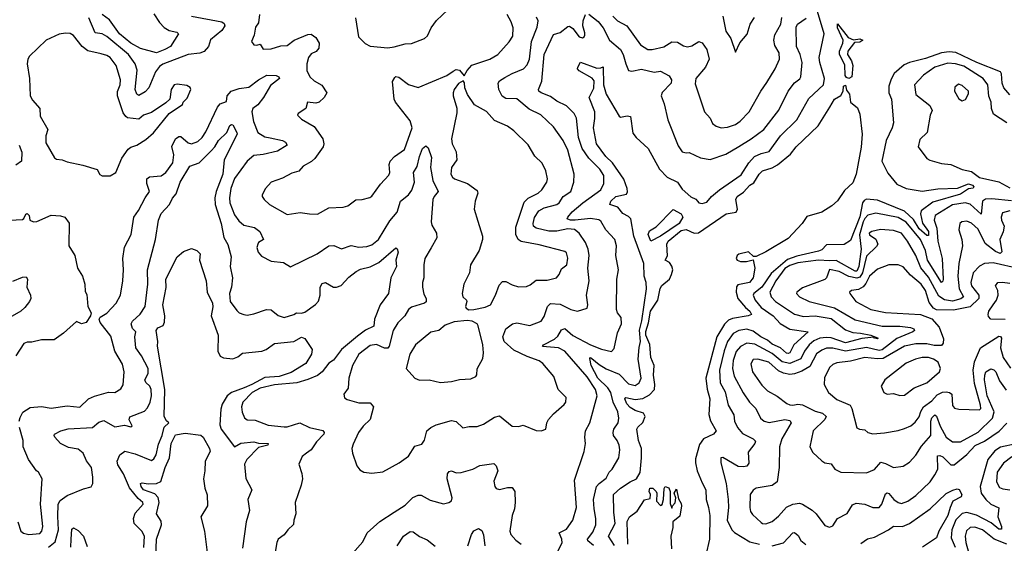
# Model space of a CAD drawing. Extents: x 1552033 to 1694788, y 811965 to 917215.
# Tile 40 of 256: x 1574458 to 1580630, y 846330 to 849613. Entities that reach past the tile are written whole.
import ezdxf

# ---------------------------------------------------------------- set-up
doc = ezdxf.new("R2010")
doc.units = 0

msp = doc.modelspace()

# ---------------------------------------------------------------- linework, layer by layer
at = {"layer": '0CON20XD'}
for points in [[(1576765.6, 849435.6), (1576805, 849441.8), (1576875, 849461.4), (1576915, 849464.2), (1576995, 849493.8), (1577015, 849511.2), (1577037.6, 849562.4), (1577071.5, 849608.5), (1577142, 849675)], [(1578055, 846315.6), (1578018.9, 846345), (1578018.2, 846355), (1578050.8, 846399.2), (1578068.8, 846445), (1578070, 846485), (1578058.6, 846545), (1578055.3, 846604.7), (1578072.7, 846685), (1578090, 846705), (1578135, 846737.5), (1578152.2, 846775), (1578171.9, 846795), (1578213.1, 846865), (1578218.9, 846915), (1578215.5, 846945), (1578203.9, 846973.9), (1578181.1, 847005), (1578178.2, 847025), (1578182.3, 847045), (1578208.8, 847085), (1578214.6, 847115), (1578206.8, 847155), (1578177.9, 847215), (1578163.1, 847275), (1578144.5, 847305), (1578082.4, 847365), (1578040.3, 847445), (1578031.1, 847488.9), (1578035, 847493.8), (1578045, 847488.5), (1578090, 847450), (1578133.5, 847423.5), (1578215, 847390.5), (1578275, 847328.8), (1578315, 847319.3), (1578341.5, 847335), (1578353.9, 847365), (1578335.3, 847485.3), (1578341.6, 847558.4), (1578349.5, 847595), (1578343.2, 847666.8), (1578358.8, 847725), (1578386.7, 847925), (1578385.6, 847965), (1578371.5, 848005), (1578369.6, 848085), (1578307.7, 848255), (1578289.2, 848365), (1578275, 848379.3), (1578237.9, 848397.9), (1578208.2, 848438.2), (1578157.5, 848455), (1578163.8, 848475), (1578194.5, 848505), (1578261.5, 848518.5), (1578267.6, 848532.4), (1578266.2, 848555), (1578245, 848612.3), (1578173.1, 848715), (1578131.1, 848755), (1578073.3, 848835), (1578054, 848934), (1578063.2, 848993.2), (1578063.7, 849035), (1578027.7, 849125), (1578056.3, 849183.7), (1578058.3, 849228.3), (1578046.1, 849246.1), (1577965, 849291.2), (1577954.6, 849305), (1577955.7, 849314.3), (1577974.2, 849345.8), (1578075, 849308.6), (1578100, 849310), (1578115, 849317.5), (1578117.9, 849205), (1578134.7, 849145), (1578215, 849007.5), (1578225, 849001.9), (1578265, 849008.9), (1578287.1, 849005), (1578301.7, 848901.7), (1578322.5, 848875), (1578398.1, 848805), (1578469.2, 848675), (1578516.4, 848625), (1578581.9, 848595), (1578610.9, 848550.9), (1578665, 848502.5), (1578696.5, 848486.5), (1578705.8, 848475), (1578715, 848464.4), (1578735, 848459.6), (1578765, 848468.5), (1578795.4, 848504.6), (1578843.8, 848546.2), (1578979.8, 848640.2), (1579027.7, 848715), (1579064.6, 848755), (1579105, 848774.1), (1579155, 848785.4), (1579225.9, 848885), (1579329.3, 848985), (1579405, 849117.9), (1579495.7, 849204.3), (1579503.1, 849245), (1579472.4, 849345), (1579469.1, 849375), (1579499.8, 849525), (1579459.4, 849665)], [(1575535, 849634.1), (1575725, 849598.8), (1575739.6, 849589.6), (1575744.4, 849575), (1575725.6, 849545), (1575654.3, 849485.7), (1575642.7, 849445), (1575615, 849412.7), (1575587.6, 849402.4), (1575515, 849393.9), (1575355, 849333), (1575335, 849318.9), (1575309, 849285), (1575267.2, 849185), (1575245, 849159.6), (1575205, 849138.1), (1575193.3, 849145), (1575182.5, 849175), (1575195.2, 849295.2), (1575181.4, 849335), (1575139.5, 849395), (1575005, 849507.6), (1574975, 849524), (1574930.5, 849530.5), (1574891.8, 849625)], [(1574927.4, 847252.6), (1575015, 847278.1), (1575055, 847274.4), (1575092.2, 847297.8), (1575107.3, 847322.7), (1575113.5, 847405), (1575102.2, 847452.2), (1575055.4, 847535), (1575028.9, 847628.9), (1574962, 847715), (1574956.2, 847735), (1574962.5, 847747.5), (1575005, 847772.5), (1575062.5, 847835), (1575091.2, 847885), (1575105.5, 847975), (1575110, 848045), (1575105.7, 848115), (1575114.5, 848185.5), (1575156.7, 848265), (1575173.5, 848375), (1575203.6, 848416.4), (1575243.9, 848496.1), (1575271.2, 848535), (1575254.6, 848585.4), (1575254.7, 848615.3), (1575273, 848627), (1575345, 848632.7), (1575375, 848655.4), (1575417.5, 848715), (1575424.3, 848765), (1575412.9, 848817.1), (1575435, 848866.7), (1575455, 848879.7), (1575469.4, 848879.4), (1575515, 848841.3), (1575535, 848835.3), (1575575, 848848.7), (1575602, 848875), (1575625, 848909.5), (1575697.5, 849065), (1575715, 849085.4), (1575755, 849099.2), (1575757.9, 849135), (1575784.4, 849165), (1575835, 849180.4), (1575895, 849188.7), (1575955, 849236.2), (1576006.7, 849265), (1576065, 849263.8), (1576082.5, 849255), (1576086.2, 849245), (1576029.9, 849200.1), (1575987.4, 849125), (1575950.7, 849079.3), (1575920, 849055), (1575914.3, 849035), (1575924.7, 848975), (1575950.4, 848905), (1575995, 848877.3), (1576027.3, 848872.7), (1576105, 848854.5), (1576124.2, 848845), (1576135.8, 848825), (1576075, 848788.9), (1575985, 848766.6), (1575925, 848761.8), (1575884.4, 848725), (1575805, 848616.5), (1575782.7, 848555), (1575773.7, 848495), (1575775.3, 848465), (1575805, 848390), (1575832.3, 848352.3), (1575864.1, 848324.1), (1575929.1, 848309.1), (1575964, 848285), (1575986.2, 848235), (1575955, 848216.2), (1575950, 848205), (1575945.7, 848185), (1575953.1, 848155), (1575975, 848130.8), (1576035, 848098), (1576111.2, 848091.2), (1576155, 848063.3), (1576323.8, 848145), (1576395, 848194.4), (1576427.5, 848197.5), (1576475, 848175.7), (1576535, 848197.9), (1576585, 848185.6), (1576635, 848191.5), (1576665, 848201.9), (1576708.1, 848235), (1576779.2, 848350.8), (1576823.8, 848405), (1576844.3, 848475.8), (1576895, 848513.8), (1576915.2, 848544.8), (1576933.9, 848595), (1576927.1, 848655), (1576948.7, 848691.3), (1576963.6, 848755), (1576982.9, 848805), (1577005, 848822), (1577018.6, 848808.6), (1577038.5, 848748.5), (1577034.2, 848685), (1577047, 848605), (1577080.5, 848535), (1577056.1, 848505), (1577048.7, 848485), (1577036.7, 848345), (1577041.1, 848325), (1577070.4, 848275), (1577073.8, 848245), (1577037.1, 848182.9), (1576998.6, 848115), (1576990.6, 848075), (1576991.4, 847995), (1576982.5, 847965), (1576983.1, 847935), (1576991.7, 847891.7), (1577006.9, 847865), (1577006.2, 847843.8), (1576995, 847834.6), (1576915, 847811.1), (1576894.3, 847795.7), (1576871.8, 847755), (1576827.5, 847712.5), (1576799.6, 847665), (1576773.6, 847566.4), (1576765, 847552.3), (1576745, 847552.4), (1576695, 847576.4), (1576655, 847570.7), (1576583.8, 847515), (1576543.8, 847445), (1576521.8, 847365), (1576517.4, 847302.6), (1576490, 847265), (1576495, 847242.5), (1576510.6, 847230.6), (1576585, 847210.9), (1576655, 847210.5), (1576676.9, 847185), (1576655.7, 847105), (1576610.6, 847065), (1576581.4, 847025), (1576548.3, 846951.7), (1576540.8, 846925), (1576544.5, 846894.5), (1576572, 846815), (1576590.3, 846790.3), (1576615.8, 846775.8), (1576665, 846769.2), (1576735, 846778.6), (1576836.4, 846833.6), (1576895, 846877.1), (1576935, 846938), (1576979.3, 846950.7), (1576995, 846977.5), (1577010.8, 847035), (1577034.6, 847055.4), (1577067.9, 847072.1), (1577165, 847099.4), (1577195, 847092.5), (1577235, 847054), (1577275, 847061.9), (1577325, 847062.5), (1577365, 847077.8), (1577435, 847121.5), (1577465, 847128.6), (1577545, 847063.3), (1577585, 847061.4), (1577615, 847070), (1577695, 847037.5), (1577725.9, 847034.1), (1577755.6, 847044.4), (1577762.9, 847085), (1577772.9, 847105), (1577805, 847141.4), (1577870.9, 847199.1), (1577880.6, 847215), (1577882.9, 847245), (1577832.5, 847295), (1577805.6, 847375), (1577737.3, 847457.3), (1577715, 847474.5), (1577640, 847500), (1577555, 847541), (1577495.4, 847595), (1577487.3, 847625), (1577504.4, 847675), (1577546.9, 847705), (1577575, 847711.5), (1577655, 847694.5), (1577726.6, 847723.4), (1577745, 847752.5), (1577766.1, 847815), (1577785, 847832.5), (1577845, 847829.6), (1577912, 847795), (1577954.4, 847785.6), (1578015.3, 847804.7), (1578019.5, 847825), (1578010, 847885), (1578028.5, 847975), (1578019.6, 848055), (1578027.3, 848135), (1578020.9, 848175), (1578003.8, 848215), (1577965, 848274.4), (1577935, 848296.7), (1577895, 848301.2), (1577825, 848287.3), (1577775, 848286.7), (1577696.1, 848306.1), (1577678.5, 848318.5), (1577675.9, 848335), (1577685, 848372.9), (1577712.9, 848415), (1577745, 848433.2), (1577825.9, 848454.1), (1577839.3, 848465), (1577864.8, 848505.2), (1577912.2, 848535), (1577931.2, 848595), (1577933.8, 848645), (1577893.9, 848795), (1577864.5, 848855), (1577805, 848940.8), (1577725, 849015.6), (1577650.7, 849050.7), (1577575, 849117.5), (1577505, 849118.9), (1577482.4, 849132.4), (1577461.1, 849175), (1577457.5, 849215), (1577465, 849230), (1577499.2, 849250.8), (1577544.2, 849275.8), (1577615.8, 849304.2), (1577639.7, 849330.3), (1577654.2, 849365), (1577665.2, 849475), (1577702, 849565), (1577707.1, 849605), (1577697.8, 849627.8)], [(1575299.8, 849649.8), (1575335.4, 849595), (1575364.4, 849564.4), (1575395, 849544.6), (1575443.3, 849535), (1575454, 849525), (1575403.3, 849445), (1575368.6, 849425), (1575315, 849405.5), (1575215, 849431.4), (1575155, 849465.2), (1575083.2, 849525), (1575020.9, 849610.9), (1574975.4, 849645)], [(1575961.5, 849645), (1575956.1, 849593.9), (1575936.9, 849565), (1575928.6, 849515), (1575911.4, 849475), (1575925, 849456), (1575945, 849453.8), (1575965, 849460), (1575985, 849428.8), (1576035, 849430), (1576095, 849449.4), (1576135, 849451.5), (1576178.6, 849485), (1576265, 849520), (1576285, 849521.9), (1576315, 849500), (1576334.6, 849465), (1576333.8, 849435), (1576316.1, 849413.9), (1576285, 849397.9), (1576268.2, 849375), (1576258.5, 849335), (1576258.5, 849295), (1576277.5, 849255), (1576305, 849230), (1576351.5, 849201.5), (1576382.5, 849155), (1576366.1, 849123.9), (1576335, 849095.6), (1576315, 849089.4), (1576263.3, 849095), (1576252, 849055), (1576203.8, 849025), (1576198.8, 849015), (1576225, 848990), (1576305, 848944), (1576358.5, 848865), (1576364.5, 848835), (1576360, 848815), (1576307.6, 848742.4), (1576286.5, 848723.5), (1576235.5, 848694.5), (1576207.7, 848662.3), (1576165, 848650.5), (1576105, 848618.1), (1576034.4, 848595), (1575999.2, 848555), (1575978, 848515), (1575978, 848505), (1575991.2, 848485), (1576024, 848455), (1576135, 848390.8), (1576217, 848403), (1576274.6, 848394.6), (1576325, 848393.3), (1576395, 848433.3), (1576485, 848436.9), (1576514.2, 848445.8), (1576565, 848482.9), (1576605.4, 848484.6), (1576652.4, 848497.6), (1576665, 848506.2), (1576718.9, 848581.1), (1576772.8, 848637.2), (1576778.5, 848655), (1576773.3, 848705), (1576780.4, 848725), (1576807.3, 848755), (1576870.9, 848799.1), (1576918.5, 848935), (1576905, 848978.1), (1576814.7, 849094.7), (1576805.3, 849115.3), (1576795.6, 849225), (1576809.1, 849250.9), (1576815, 849256), (1576835, 849252.2), (1576895, 849205.4), (1576955, 849187.1), (1577136.3, 849263.7), (1577175, 849290), (1577195, 849301.2), (1577215, 849296.2), (1577245, 849260), (1577263.3, 849295), (1577293, 849327), (1577405, 849364.4), (1577455.7, 849395), (1577525.9, 849474.1), (1577549.6, 849510.4), (1577551.1, 849561.1), (1577538.8, 849598.8), (1577514.4, 849645)], [(1576563.4, 849623.4), (1576581.4, 849505), (1576623.6, 849463.6), (1576655, 849446.7), (1576765.6, 849435.6)], [(1577799.2, 846220.8), (1577857.6, 846332.4), (1577855.4, 846355.4), (1577838.8, 846395), (1577885, 846418.1), (1577925.6, 846475), (1577948.4, 846555), (1577936.3, 846725), (1577997.3, 846905), (1578005.3, 846955), (1577999.8, 846995), (1578004.3, 847035), (1578032, 847085), (1578078, 847255), (1578067.8, 847295), (1578015, 847373.3), (1577875.2, 847535), (1577835, 847556.3), (1577785, 847559.1), (1577735, 847564.5), (1577740.8, 847575), (1577810.5, 847609.5), (1577831.2, 847628.8), (1577855, 847668.5), (1577875, 847675.8), (1577925, 847631.9), (1578035.5, 847575), (1578105, 847546.2), (1578166.7, 847533.3), (1578185, 847551.2), (1578205, 847650), (1578230, 847705), (1578229.2, 847745), (1578204.7, 847774.7), (1578198.5, 847795), (1578202.1, 847985), (1578211.1, 848045), (1578195.6, 848135), (1578198.1, 848195), (1578187.5, 848235), (1578131.9, 848295), (1578100, 848350), (1578088.3, 848358.3), (1578036.2, 848366.2), (1577940, 848355), (1577910, 848355), (1577895, 848361.1), (1577890.6, 848365), (1577894.5, 848375), (1577921.9, 848408.1), (1577988, 848465), (1578100.8, 848545), (1578118.8, 848585), (1578118.9, 848635), (1578095.3, 848675), (1578025, 848745.4), (1577984.8, 848805), (1577961.6, 848875), (1577948.4, 848995), (1577932.7, 849025), (1577885, 849071.8), (1577825, 849102.5), (1577785, 849130.8), (1577726.2, 849155), (1577712, 849165), (1577710, 849175), (1577731.9, 849228.1), (1577744.6, 849395), (1577805, 849518.8), (1577845, 849532.2), (1577895, 849570), (1577905, 849571.4), (1577925, 849557.5), (1577965, 849504.2), (1577985, 849499.2), (1577995.6, 849504.4), (1578001.4, 849515), (1577999.8, 849529.8), (1577988.2, 849575), (1577989.1, 849605), (1578005.7, 849644.3)], [(1578025, 849646.9), (1578085, 849600.4), (1578115, 849561.3), (1578155, 849484.2), (1578224.8, 849424.8), (1578241.3, 849395), (1578256.7, 849335), (1578275, 849293.3), (1578295, 849290), (1578355, 849303.3), (1578435, 849284.2), (1578475, 849290.8), (1578530, 849260), (1578542.9, 849235), (1578542.2, 849215), (1578485, 849155.6), (1578479.6, 849135), (1578498.5, 849085), (1578521.1, 848985), (1578585, 848821.2), (1578611.2, 848785), (1578635, 848777.5), (1578655, 848779.2), (1578725, 848746.5), (1578785.5, 848735.5), (1578885, 848769.2), (1578965, 848816.6), (1579043.3, 848865), (1579122.1, 848925), (1579215.4, 849045), (1579274.7, 849165.3), (1579313.6, 849216.4), (1579347.3, 849242.7), (1579353.3, 849255), (1579362, 849345), (1579349.6, 849395), (1579327.1, 849445), (1579324.7, 849565.3), (1579334.2, 849585), (1579388.5, 849621.5)], [(1578175.5, 849635), (1578205.8, 849605.8), (1578264.4, 849575), (1578349.6, 849455), (1578395, 849426.8), (1578423.4, 849426.6), (1578495, 849443.3), (1578545, 849473.5), (1578581.7, 849471.7), (1578618.1, 849448.1), (1578645, 849443.2), (1578670.6, 849449.4), (1578715, 849475.7), (1578735, 849468), (1578764.8, 849424.8), (1578780.8, 849365), (1578756.8, 849315), (1578695.5, 849245), (1578691.4, 849211.4), (1578751.1, 849035), (1578785.7, 848995), (1578801.7, 848961.7), (1578824.6, 848944.6), (1578855, 848935.5), (1578895, 848938.5), (1578945, 848956), (1578975, 848976.7), (1579029.6, 849035), (1579103.1, 849165), (1579141.3, 849218.7), (1579193.8, 849305), (1579221.1, 849365), (1579218.5, 849405), (1579190.5, 849450.5), (1579184.7, 849485), (1579192.1, 849517.9), (1579229.2, 849585), (1579234.6, 849625.4)], [(1578865.5, 849635), (1578885, 849540), (1578914.6, 849494.6), (1578945, 849410), (1578972.5, 849467.5), (1579017.4, 849522.6), (1579036.9, 849585), (1579063.1, 849626.9)], [(1575025, 848633.3), (1575060, 848655), (1575098, 848745), (1575138.8, 848801.2), (1575155, 848813.3), (1575193.6, 848826.4), (1575248.8, 848861.2), (1575297, 848903), (1575395.5, 849024.5), (1575478.3, 849081.7), (1575482.5, 849095), (1575508.8, 849121.2), (1575531.2, 849175), (1575527, 849187), (1575505, 849199.4), (1575445, 849208.6), (1575427.5, 849205), (1575407.5, 849175), (1575398.8, 849115), (1575375, 849092), (1575285, 849031.4), (1575235, 849014.4), (1575205, 848988.5), (1575135, 848998.4), (1575122.7, 849005), (1575107.8, 849027.8), (1575072.3, 849135), (1575072, 849162), (1575087.7, 849205), (1575090, 849235), (1575063.3, 849325), (1575025, 849375.3), (1575005, 849387.6), (1574968.1, 849398.1), (1574885, 849416.7), (1574849.6, 849445), (1574795, 849514.3), (1574775, 849527.1), (1574745, 849528.6), (1574705, 849521.9), (1574625, 849484), (1574520, 849385), (1574509.6, 849365), (1574504.6, 849335), (1574520.4, 849245), (1574523.8, 849135), (1574537.7, 849107.7), (1574585.6, 849055), (1574587.7, 849007.7), (1574634.2, 848925), (1574622, 848885), (1574621.3, 848841.3), (1574677.4, 848747.4), (1574689.1, 848739.1), (1574725, 848734.3), (1574755, 848720.8), (1574855, 848700), (1574945, 848673.3), (1574961.7, 848641.7), (1574975, 848633.3), (1575025, 848633.3)], [(1579655, 849244.8), (1579640.9, 849250.9), (1579632.8, 849262.8), (1579630.1, 849330.1), (1579595.7, 849395), (1579596.2, 849415), (1579618.1, 849465), (1579620.6, 849485), (1579585, 849561.2), (1579585, 849587.5), (1579651, 849501), (1579685, 849486.8), (1579725, 849492.5), (1579742.5, 849485), (1579725, 849471.8), (1579691.3, 849468.7), (1579649.2, 849415), (1579646.7, 849395), (1579672.7, 849355), (1579680.2, 849325), (1579673.3, 849255), (1579655, 849244.8)], [(1580665, 849141.3), (1580625.6, 849185), (1580615.4, 849215), (1580613, 849273), (1580606.4, 849286.4), (1580458.2, 849345), (1580325, 849407.7), (1580285, 849411.8), (1580235, 849405.2), (1580135, 849368.5), (1580034.7, 849345.3), (1580001.2, 849328.8), (1579940, 849275), (1579919.8, 849240.2), (1579905.6, 849195), (1579906.4, 849155), (1579923.3, 849115), (1579934.5, 848965), (1579927.1, 848935), (1579888.8, 848855), (1579862.2, 848725), (1579899.8, 848649.8), (1579955, 848580.5), (1580015, 848554.2), (1580115, 848536.8), (1580212.4, 848552.4), (1580336, 848556), (1580405, 848583.8), (1580429.6, 848575), (1580437.9, 848565), (1580434.3, 848555.7), (1580405, 848553.2), (1580355, 848519), (1580181.2, 848468.8), (1580107.7, 848415), (1580105.2, 848394.8), (1580117, 848337), (1580154.3, 848285), (1580155, 848259.4), (1580145, 848259.1), (1580095, 848301), (1580060.5, 848360.5), (1580005, 848411.4), (1579835, 848481.1), (1579765, 848487.5), (1579750.4, 848479.6), (1579741.4, 848465), (1579725, 848377.7), (1579665, 848227.6), (1579625, 848202.5), (1579515, 848201.2), (1579485, 848169.1), (1579465, 848162.2), (1579330, 848130), (1579271.4, 848108.6), (1579169.3, 848020.7), (1579110.6, 847935), (1579060.3, 847895), (1579055.8, 847885), (1579067.8, 847855), (1579105, 847807.5), (1579180.3, 847755), (1579225, 847707.4), (1579285, 847672.6), (1579400, 847655), (1579310.5, 847575), (1579285.4, 847524.6), (1579275, 847518.8), (1579265, 847521.7), (1579226, 847556), (1579175, 847577.7), (1579144.4, 847604.4), (1579103.5, 847623.5), (1579055, 847659.4), (1579015, 847671.7), (1578965, 847664.8), (1578929.7, 847645), (1578895.7, 847594.3), (1578873.3, 847536.7), (1578844, 847415), (1578847.7, 847335), (1578879.1, 847279.1), (1578899.7, 847195), (1578934, 847135), (1578938, 847095), (1578957.3, 847055), (1578988.7, 847018.7), (1579055.8, 846985), (1579069.4, 846969.4), (1579065.5, 846955), (1579025, 846901.2), (1579028.3, 846831.7), (1579016.8, 846813.2), (1578995, 846808.5), (1578962.3, 846812.3), (1578865, 846868), (1578853.8, 846865), (1578852.5, 846835), (1578887.2, 846705), (1578899.1, 846605), (1578901.8, 846555), (1578892.3, 846475), (1578921.2, 846415), (1578937.9, 846397.9), (1579035, 846338.8), (1579094.7, 846325.3)], [(1580646.3, 848966.3), (1580561.3, 849021.3), (1580548.7, 849055), (1580546.5, 849096.5), (1580532.9, 849132.9), (1580525.7, 849205), (1580496.7, 849245), (1580375, 849321.3), (1580323.4, 849336.6), (1580275, 849340.2), (1580195, 849315.7), (1580123.6, 849265), (1580067.5, 849205), (1580075, 849144.3), (1580162.2, 849075), (1580177.3, 849042.7), (1580165.6, 849014.4), (1580145.6, 848905), (1580099.5, 848860.5), (1580090, 848815), (1580145, 848743.3), (1580162.4, 848732.4), (1580235, 848711.2), (1580295, 848705.6), (1580365, 848674.3), (1580425, 848661.4), (1580475, 848623.8), (1580595, 848596.7), (1580665, 848558.6)], [(1577274.2, 847794.2), (1577305, 847794.7), (1577375, 847810.9), (1577408.6, 847825), (1577440.5, 847885), (1577462.7, 847947.3), (1577485, 847971.1), (1577505, 847971.8), (1577545, 847950), (1577585, 847937.3), (1577635, 847940.6), (1577658.8, 847951.2), (1577695, 847980.6), (1577765, 847980.5), (1577822, 847995), (1577839.4, 848015), (1577855, 848050), (1577886.9, 848075), (1577895, 848117.5), (1577885, 848150), (1577875, 848160), (1577715, 848200.9), (1577602.3, 848222.3), (1577582.1, 848235), (1577567.5, 848265), (1577569, 848311), (1577621, 848469), (1577645, 848494.7), (1577707.1, 848525), (1577731.9, 848545), (1577762.2, 848595), (1577765.6, 848615), (1577756.7, 848665), (1577732.1, 848712.1), (1577687, 848757), (1577645, 848827.1), (1577556.4, 848916.4), (1577515.8, 848945.8), (1577435, 848980.9), (1577385, 849036.4), (1577309.1, 849079.1), (1577264.1, 849144.1), (1577248.8, 849185), (1577246.2, 849216.2), (1577238.3, 849228.3), (1577208.3, 849211.7), (1577182, 849175), (1577175.8, 849155), (1577176, 849135), (1577197.7, 849057.7), (1577197.7, 849027.7), (1577164.5, 848865), (1577169.5, 848835), (1577193.8, 848785), (1577197.9, 848735), (1577165.6, 848685), (1577160.5, 848645), (1577171.1, 848625), (1577184.3, 848615), (1577265.8, 848585), (1577325, 848542), (1577330.5, 848525), (1577312.2, 848475), (1577306.9, 848425), (1577329.4, 848349.4), (1577360, 848255), (1577360, 848235), (1577338, 848165), (1577284.5, 848075.5), (1577278, 848025), (1577242.9, 847955), (1577231.1, 847895), (1577235.6, 847875.6), (1577258.6, 847855), (1577261.1, 847845), (1577252, 847815), (1577256.9, 847805), (1577274.2, 847794.2)], [(1578187, 846317), (1578149.6, 846375), (1578190.2, 846455), (1578181.8, 846525), (1578179.7, 846635), (1578224.6, 846675), (1578284.6, 846714.6), (1578324.7, 846735), (1578346.6, 846773.4), (1578356.5, 846865), (1578356.1, 846925), (1578336.4, 846975), (1578326.1, 847045), (1578331.7, 847058.3), (1578365, 847087.2), (1578379.5, 847125), (1578367.5, 847145), (1578315, 847163.4), (1578285, 847181.9), (1578264.2, 847205), (1578250.4, 847235), (1578256.7, 847243.3), (1578315, 847231.2), (1578365, 847238.3), (1578405, 847261), (1578436.7, 847295), (1578440.1, 847325), (1578430.7, 847385), (1578435.6, 847445), (1578414.6, 847494.6), (1578407.1, 847577.1), (1578383.1, 847635), (1578382.2, 847657.8), (1578398.7, 847711.3), (1578411.5, 847785), (1578458.4, 847855), (1578471.9, 847928.1), (1578484.1, 847945.9), (1578531.3, 847985), (1578544, 848015), (1578551.8, 848045), (1578546.6, 848066.6), (1578530.2, 848090.2), (1578503.3, 848105), (1578517.8, 848132.2), (1578514.4, 848204.4), (1578522.7, 848225), (1578605, 848291.2), (1578635, 848297.3), (1578685, 848273.5), (1578713.5, 848276.5), (1578885.5, 848395), (1578948, 848405), (1578956.7, 848425), (1578946.2, 848485), (1578955, 848504.2), (1578995, 848531.4), (1579035, 848574.5), (1579059.4, 848590.6), (1579093.4, 848645), (1579113.8, 848665), (1579175, 848683.9), (1579207.9, 848702.1), (1579290.5, 848769.5), (1579325.8, 848815), (1579463.1, 848946.9), (1579535.6, 849065), (1579565, 849114.2), (1579605, 849138.2), (1579620.3, 849165), (1579621.5, 849195), (1579635, 849202), (1579640.8, 849170.8), (1579659.3, 849145), (1579665.5, 849095.5), (1579709.3, 849059.3), (1579725, 849021.2), (1579738, 848895), (1579733.1, 848813.1), (1579701.1, 848645), (1579679.2, 848590.8), (1579628.4, 848541.6), (1579585, 848476.2), (1579549.2, 848445), (1579485.1, 848404.9), (1579390.9, 848379.1), (1579362.7, 848335), (1579275, 848241.4), (1579135, 848157.8), (1579075, 848128.6), (1579057.7, 848127.7), (1579026.3, 848156.3), (1578965, 848141.8), (1578954.6, 848135), (1578949.4, 848115), (1578956.2, 848105), (1578975.8, 848095.8), (1579014.3, 848095.7), (1579056.4, 848106.4), (1579066.7, 848055), (1579056, 847995), (1579032.5, 847965), (1578958.7, 847951.3), (1578951.8, 847938.2), (1578950, 847905), (1578959.2, 847865), (1579007.4, 847807.4), (1579033.8, 847785), (1579045.7, 847765), (1579023.9, 847756.1), (1578925, 847738.7), (1578901.6, 847728.4), (1578876.2, 847703.8), (1578827.5, 847625), (1578759.6, 847365), (1578767.1, 847297.1), (1578784.1, 847235), (1578777.4, 847137.4), (1578787.6, 847097.6), (1578824.2, 847035), (1578806, 847015), (1578743.5, 846985), (1578720.1, 846949.9), (1578695, 846858.8), (1578693.7, 846835), (1578704, 846785), (1578735, 846708.1), (1578759.6, 846665), (1578760, 846605), (1578775.9, 846555), (1578783, 846505), (1578781.2, 846355), (1578759.5, 846255)], [(1580365, 849103.8), (1580387.3, 849112.7), (1580405, 849147.5), (1580405.6, 849165), (1580365, 849200), (1580342.2, 849207.8), (1580320.3, 849189.7), (1580317.5, 849165), (1580345, 849116.7), (1580365, 849103.8)], [(1574638.6, 846305), (1574680.9, 846339.1), (1574700.8, 846415), (1574697.4, 846497.4), (1574700.5, 846575), (1574712.6, 846597.4), (1574755, 846629.2), (1574857.9, 846672.1), (1574905.6, 846684.4), (1574916, 846705), (1574916, 846745), (1574908, 846805), (1574877.1, 846847.1), (1574856.2, 846895), (1574825, 846920.6), (1574765, 846930.8), (1574715, 846956.5), (1574678.5, 846995), (1574673.6, 847005), (1574677.5, 847015), (1574716, 847035), (1574762.4, 847047.6), (1574915, 847055.9), (1574955, 847090), (1574985, 847100.5), (1575055, 847060), (1575115, 847071.4), (1575155, 847060), (1575163.3, 847066.7), (1575144.3, 847104.3), (1575148, 847122), (1575241.7, 847158.3), (1575259.9, 847180.1), (1575275.3, 847215), (1575283.6, 847255), (1575282.6, 847295), (1575273.4, 847315), (1575248.1, 847338.1), (1575242.6, 847355), (1575263.7, 847395), (1575263.6, 847425), (1575221, 847505), (1575185.4, 847555), (1575180, 847625), (1575187.3, 847655), (1575165, 847677.5), (1575158.1, 847705), (1575165, 847722.1), (1575213.5, 847766.5), (1575244.1, 847815), (1575260.7, 847955), (1575258.9, 848045), (1575308.6, 848235), (1575327.6, 848355), (1575345, 848397.5), (1575397, 848453), (1575416.1, 848493.9), (1575440, 848520), (1575463.4, 848595), (1575525, 848694.2), (1575584, 848716), (1575659.1, 848790.9), (1575681.4, 848815), (1575705, 848855.4), (1575756.2, 848905), (1575775, 848949.6), (1575785, 848956.2), (1575795, 848952.7), (1575820, 848905), (1575821.1, 848895), (1575739.3, 848735), (1575732.1, 848645), (1575690, 848535), (1575681.8, 848495), (1575684.3, 848455), (1575721.4, 848335), (1575737.7, 848247.7), (1575763.8, 848203.8), (1575783.5, 848125), (1575777.5, 848065), (1575792.7, 847995), (1575785.8, 847935), (1575773.4, 847896.6), (1575778.6, 847845), (1575818.7, 847788.7), (1575835, 847774.4), (1575863.4, 847763.4), (1575885, 847761.1), (1575925, 847768.7), (1576005.7, 847795.7), (1576035, 847794.3), (1576079.1, 847759.1), (1576115, 847745.6), (1576177.5, 847765), (1576194.3, 847775.7), (1576225, 847773.5), (1576245, 847779.5), (1576312.6, 847827.4), (1576331.5, 847848.5), (1576340.7, 847885), (1576342.7, 847935), (1576355, 847958.1), (1576375, 847964.4), (1576425, 847935.4), (1576445, 847935.4), (1576474.2, 847945.8), (1576521.2, 847998.8), (1576567, 848033), (1576595, 848049.1), (1576655, 848063.3), (1576708.7, 848091.3), (1576815, 848181.4), (1576825, 848176), (1576830.9, 848155), (1576816.9, 848105), (1576819.2, 848065), (1576784.6, 847995), (1576770.6, 847895), (1576718.5, 847825), (1576683.2, 847735), (1576678.8, 847691.2), (1576625, 847667.1), (1576575, 847627.5), (1576475.3, 847545), (1576425, 847478.6), (1576395, 847459.2), (1576354.7, 847405), (1576325, 847381.6), (1576264, 847356), (1576195, 847336.2), (1576055, 847323.4), (1575965, 847302.9), (1575915, 847276.2), (1575856.2, 847215), (1575848.5, 847185), (1575852.4, 847152.4), (1575867.4, 847117.4), (1575883.5, 847103.5), (1575935, 847102.2), (1576015, 847071.1), (1576115, 847060.3), (1576135, 847060.4), (1576215, 847085.3), (1576274.2, 847055), (1576357.8, 847037.8), (1576366.2, 847025), (1576363.8, 847015), (1576318.1, 846965), (1576284.4, 846915), (1576256.2, 846895), (1576228, 846875), (1576208.8, 846825), (1576227.6, 846767.6), (1576230.6, 846735), (1576222.9, 846695), (1576185.7, 846585), (1576188.6, 846515), (1576175.8, 846475), (1576175, 846447.5), (1576138, 846415), (1576116.3, 846383.7), (1576079.2, 846355), (1576069.2, 846335), (1576059.4, 846275)], [(1574454.6, 848825), (1574471.3, 848781.3), (1574468.8, 848725), (1574435, 848700)], [(1580675, 848476.6), (1580550.7, 848489.3), (1580512, 848488), (1580493.3, 848475), (1580485, 848392.5), (1580415, 848455.6), (1580385, 848463.9), (1580305, 848452.1), (1580195.9, 848384.1), (1580190.7, 848355), (1580207.6, 848305), (1580212.6, 848225), (1580240, 848115), (1580246.9, 847985), (1580245, 847973.8), (1580235, 847965.5), (1580148.1, 848105), (1580134.9, 848165), (1580104.8, 848235), (1580015, 848343.6), (1579965, 848372.6), (1579825, 848400.2), (1579775, 848386.3), (1579755, 848365.7), (1579746, 848346), (1579722.8, 848262.8), (1579732.1, 848175), (1579717.3, 848065), (1579705, 848036.6), (1579694.7, 848035), (1579575, 848103.7), (1579535, 848099.8), (1579465, 848104.4), (1579335, 848087.3), (1579285, 848070.7), (1579255, 848053.6), (1579196.7, 847975), (1579160.7, 847905), (1579168.6, 847875), (1579195, 847845.3), (1579315, 847765.8), (1579371.6, 847751.6), (1579445, 847756.6), (1579545, 847739.3), (1579635, 847667.7), (1579681, 847651), (1579727.6, 847647.6), (1579792.5, 847635), (1579835, 847617.5), (1579839.2, 847615), (1579835, 847610.8), (1579816.7, 847615), (1579812.5, 847622.5), (1579736.1, 847613.9), (1579635, 847587.3), (1579545, 847617.9), (1579515, 847620.7), (1579474.4, 847615), (1579435, 847599.3), (1579406.1, 847575), (1579376.4, 847533.6), (1579355, 847485.7), (1579285, 847456.4), (1579238, 847468), (1579175, 847518.8), (1579065, 847579), (1579015, 847585.6), (1578975.5, 847564.5), (1578948.1, 847531.9), (1578930.4, 847475), (1578926.2, 847426.2), (1578937.1, 847377.1), (1578992.3, 847272.3), (1579032.9, 847215), (1579071.8, 847175), (1579101.9, 847115), (1579124.7, 847094.7), (1579155, 847087.5), (1579255, 847105.2), (1579285, 847099.6), (1579292.7, 847085), (1579235.4, 846985), (1579220.4, 846935), (1579219.5, 846805), (1579205.6, 846715), (1579175, 846692.7), (1579075, 846674.6), (1579056.5, 846663.5), (1579037.5, 846635), (1579034.6, 846555), (1579039.4, 846529.4), (1579050.8, 846510.8), (1579105, 846460.6), (1579115, 846453.3), (1579135, 846451.5), (1579175, 846466.5), (1579215, 846500.5), (1579265, 846556.9), (1579305, 846576), (1579345, 846581.1), (1579365.8, 846575.8), (1579425, 846536.9), (1579449.4, 846515), (1579505, 846441.2), (1579535, 846431.2), (1579555, 846440), (1579584.6, 846485.4), (1579643.7, 846516.3), (1579679.1, 846570.9), (1579700.9, 846580.9), (1579756.2, 846576.2), (1579805, 846554.4), (1579845, 846554.4), (1579862.7, 846575), (1579885, 846640), (1579895, 846645.6), (1579905, 846642.2), (1579936.2, 846605), (1579965, 846584.7), (1579985, 846579.1), (1580025, 846593.8), (1580075, 846630.5), (1580164.6, 846715), (1580195, 846758.2), (1580213.8, 846795), (1580211.7, 846878.3), (1580225, 846880.6), (1580245, 846871.5), (1580295, 846822.7), (1580315, 846822.2), (1580395, 846886.4), (1580448, 846942), (1580505, 846969.8), (1580597.1, 847032.9), (1580645, 847083.3)], [(1578415, 848223.1), (1578398.2, 848265), (1578405, 848288), (1578447, 848313), (1578555, 848423.3), (1578605, 848395.3), (1578614.7, 848375), (1578590.9, 848335), (1578475, 848254.8), (1578415, 848223.1)], [(1574355, 848354.2), (1574475, 848360.8), (1574485, 848366.7), (1574495.9, 848394.1), (1574505, 848398.6), (1574518.1, 848385), (1574522.5, 848355), (1574545, 848345.6), (1574565, 848348.1), (1574655, 848386.7), (1574713.4, 848383.4), (1574741.2, 848375), (1574767.8, 848337.8), (1574765.9, 848195.9), (1574803.8, 848135), (1574821.2, 848055), (1574851.2, 848005), (1574866.7, 847955), (1574868.3, 847908.3), (1574879.3, 847889.3), (1574886.2, 847815), (1574906.7, 847775), (1574902.5, 847755), (1574875.8, 847714.2), (1574845, 847706.7), (1574815, 847721.2), (1574733.7, 847646.3), (1574675, 847605.8), (1574594.3, 847605.7), (1574535, 847591.4), (1574505, 847591.1), (1574485, 847582.2), (1574434.3, 847505)], [(1580665.2, 848414.8), (1580618.5, 848401.5), (1580609.2, 848375), (1580612, 848355), (1580629.1, 848319.1), (1580622.3, 848282.3), (1580602, 848235), (1580613.8, 848156.2), (1580603.5, 848146.5), (1580575, 848160), (1580510.3, 848210.3), (1580465, 848299.6), (1580425, 848336.2), (1580395, 848349.6), (1580363.3, 848345), (1580350, 848335), (1580344.5, 848295), (1580363.8, 848233.8), (1580368.5, 848195), (1580344.1, 848085), (1580337.7, 848005), (1580347.3, 847925), (1580373.1, 847875), (1580357.9, 847862.1), (1580305, 847848.7), (1580255, 847856.5), (1580219.1, 847879.1), (1580155, 847997.5), (1580106.6, 848056.6), (1580074.8, 848135), (1580022.7, 848225), (1579984.4, 848275), (1579935, 848290.3), (1579852.6, 848297.4), (1579800, 848285), (1579781.9, 848275), (1579785, 848263.1), (1579825, 848236.7), (1579837.3, 848205), (1579829.5, 848190.5), (1579765, 848129.7), (1579741, 848025), (1579725, 847997.6), (1579705, 847991.7), (1579655, 848003), (1579595, 848033.8), (1579535, 848045.6), (1579515.5, 847995), (1579505, 847984.4), (1579365, 847931.2), (1579330, 847905), (1579326.5, 847895), (1579345.7, 847875.7), (1579406.6, 847846.6), (1579565, 847806.7), (1579695, 847731.4), (1579865, 847691.1), (1579975, 847691.7), (1580042.2, 847682.2), (1580062.5, 847675), (1580067.1, 847665), (1580057.1, 847655), (1579956.5, 847613.5), (1579865, 847543.5), (1579845, 847539.6), (1579765, 847557), (1579635, 847534.9), (1579555, 847553.3), (1579515, 847552.7), (1579485, 847540.5), (1579453.2, 847516.8), (1579411.5, 847438.5), (1579360.6, 847409.4), (1579315, 847392.4), (1579285, 847388.6), (1579245, 847395.8), (1579215, 847411.3), (1579152.9, 847465), (1579085, 847483.6), (1579055, 847481.5), (1579041.8, 847455), (1579052.1, 847405), (1579110.4, 847320.4), (1579145.3, 847285.3), (1579205, 847252.5), (1579266, 847206), (1579285, 847197.1), (1579305, 847196.7), (1579335, 847201.4), (1579365, 847197.3), (1579445, 847158.8), (1579490, 847145), (1579512.5, 847125), (1579504.5, 847105), (1579431.5, 847035), (1579410, 846935), (1579429.8, 846899.8), (1579485, 846847.5), (1579505, 846834.3), (1579545, 846827.5), (1579566.7, 846795), (1579605, 846776), (1579765, 846771.8), (1579815, 846792.2), (1579855, 846838.1), (1579885, 846830.4), (1579935, 846804.4), (1579995, 846812.5), (1580035, 846839.2), (1580075, 846882.5), (1580111, 846939), (1580170, 847005), (1580168.8, 847095), (1580175, 847116.8), (1580195, 847136.1), (1580205, 847127.5), (1580227, 847065), (1580265.4, 846995.4)], [(1575237.4, 846302.6), (1575240, 846375), (1575224.2, 846405), (1575175.7, 846455), (1575171.8, 846485), (1575181.8, 846518.2), (1575231.4, 846575), (1575230.8, 846585), (1575200.2, 846610.2), (1575146.6, 846676.6), (1575110, 846765), (1575072.8, 846822.8), (1575069.2, 846845), (1575086.2, 846883.8), (1575117.5, 846907.5), (1575181.5, 846891.5), (1575285, 846848.6), (1575300.2, 846859.8), (1575314.7, 846885.3), (1575329.3, 846950.7), (1575352.1, 847005), (1575363, 847057), (1575394, 847085), (1575378.3, 847098.3), (1575364.3, 847124.3), (1575368.3, 847295), (1575322.7, 847565), (1575324.8, 847595), (1575314.7, 847665), (1575325, 847680.4), (1575357.3, 847695), (1575366.4, 847716.4), (1575368.2, 847755), (1575354.7, 847825), (1575377, 847933), (1575374.1, 847985.9), (1575445, 848126.9), (1575485, 848158.6), (1575535, 848177.2), (1575568.9, 848165), (1575589.1, 848145), (1575584.5, 848105), (1575626.2, 847976.2), (1575633.5, 847905), (1575666, 847835), (1575668.2, 847811.8), (1575658.9, 847755), (1575701.9, 847635), (1575700.8, 847535), (1575715, 847503.1), (1575735, 847493.6), (1575795, 847486.2), (1575825, 847497.9), (1575855, 847522.1), (1575975.8, 847535), (1576003.1, 847545), (1576055, 847581.5), (1576176, 847596), (1576225, 847622.4), (1576245, 847613.6), (1576290.6, 847545), (1576287.9, 847515), (1576252.1, 847457.9), (1576159.8, 847400.2), (1576085.6, 847375), (1575995, 847369.7), (1575914.2, 847325), (1575864.5, 847305.5), (1575785, 847275.9), (1575759.6, 847255), (1575728.2, 847201.8), (1575718.2, 847171.8), (1575712.4, 847072.4), (1575721.4, 847045), (1575805, 846934.4), (1575845, 846958), (1575925, 846966.7), (1575955, 846958.5), (1576015.7, 846955), (1576013.3, 846945), (1575955, 846930.6), (1575881.1, 846855), (1575866.6, 846825), (1575875.4, 846735.4), (1575914.2, 846665), (1575887.8, 846605), (1575898.6, 846535), (1575878.2, 846465), (1575855, 846300)], [(1580725, 848051.4), (1580560.8, 848089.2), (1580505, 848083.1), (1580473.4, 848066.6), (1580434.2, 848025), (1580419.3, 847965), (1580424.3, 847944.3), (1580469.8, 847885), (1580470, 847865), (1580415, 847811.7), (1580310.6, 847790.6), (1580205, 847794.4), (1580185, 847804.2), (1580159.7, 847839.7), (1580134.8, 847915), (1580108.6, 847955), (1580041.8, 848011.8), (1579995, 848062.2), (1579965, 848076.5), (1579905, 848075.4), (1579835, 848048), (1579785, 848005.5), (1579762.1, 847957.9), (1579745, 847938.8), (1579715, 847921.3), (1579672.5, 847915), (1579660, 847905), (1579661.2, 847895), (1579698.9, 847845), (1579792.5, 847795), (1579885, 847776.7), (1580105.2, 847765.2), (1580176.2, 847736.2), (1580221.3, 847685), (1580248.3, 847611.7), (1580245.7, 847584.3), (1580235, 847569.2), (1580189.9, 847569.9), (1580145, 847580.3), (1580075, 847581.1), (1580005, 847565.2), (1579871.1, 847488.9), (1579835, 847486.4), (1579755, 847494.4), (1579665, 847472.3), (1579579.4, 847460.6), (1579555, 847450.5), (1579535, 847432.9), (1579502.1, 847367.9), (1579501.1, 847325), (1579526.9, 847275), (1579580.9, 847230.9), (1579663.1, 847195), (1579674.5, 847175), (1579704.5, 847054.5), (1579722.5, 847045), (1579755, 847040.8), (1579775, 847024.4), (1579805, 847017.1), (1579877.7, 847022.3), (1579965, 847036.2), (1580005, 847048.9), (1580042.9, 847067.1), (1580070, 847090), (1580095, 847123.3), (1580106.1, 847156.1), (1580124, 847186), (1580175, 847222.1), (1580209.4, 847260.6), (1580243.2, 847276.8), (1580265, 847279.8), (1580286.3, 847276.3), (1580300, 847265), (1580303.9, 847193.9), (1580316.7, 847176.7), (1580345, 847170.3), (1580475, 847166.2), (1580482, 847175), (1580481, 847195), (1580442, 847332), (1580435.2, 847415), (1580442.2, 847467.8), (1580480.4, 847555), (1580595, 847627.5), (1580606.3, 847626.3), (1580612.3, 847615), (1580605.6, 847555), (1580622.6, 847495), (1580667.5, 847427.5)], [(1574416.4, 847973.6), (1574475, 847998.6), (1574500, 848000), (1574508.1, 847985), (1574502.9, 847935), (1574525.8, 847885), (1574528, 847865), (1574520, 847845), (1574491.5, 847808.5), (1574464.7, 847785.3), (1574396.2, 847745)], [(1580635, 847732.9), (1580546, 847736), (1580531.2, 847751.2), (1580528, 847765), (1580533.3, 847785), (1580559.5, 847825), (1580581.2, 847855), (1580591.8, 847885), (1580590, 847915), (1580574.3, 847945), (1580590, 847965), (1580618.1, 847968.1), (1580665, 847961.8)], [(1577095, 847338.1), (1577165, 847344.5), (1577215, 847356.7), (1577285, 847361.9), (1577316.7, 847375), (1577323.8, 847386.2), (1577326.1, 847423.9), (1577362.1, 847487.9), (1577365.7, 847524.3), (1577360.5, 847575), (1577332.6, 847692.6), (1577325, 847706.7), (1577295, 847722.5), (1577262.3, 847727.7), (1577181.4, 847718.6), (1577125, 847697.5), (1577085, 847664.3), (1577035, 847653.1), (1576940, 847575), (1576902.9, 847515), (1576880.6, 847425), (1576935, 847364.4), (1576965, 847352.5), (1577025.8, 847354.2), (1577095, 847338.1)], [(1579975, 847257.1), (1580005, 847259.2), (1580065, 847304.4), (1580145, 847335.6), (1580224, 847405), (1580228.8, 847425), (1580215.6, 847465), (1580186.7, 847485), (1580155, 847495.2), (1580115, 847495.3), (1580074, 847485), (1580015, 847460), (1579880, 847355), (1579858.8, 847315), (1579873.8, 847275), (1579895, 847265.7), (1579935, 847269.5), (1579975, 847257.1)], [(1580265.4, 846995.4), (1580305, 846966.2), (1580355, 846965.8), (1580465, 847027.6), (1580556.1, 847115), (1580566.2, 847155), (1580522.7, 847255), (1580505.9, 847354.1), (1580506.7, 847385), (1580514.7, 847405), (1580545, 847424.6), (1580565, 847417.7), (1580576.8, 847405), (1580598.5, 847348.5), (1580640.7, 847290.7)], [(1574455.8, 847095), (1574461.2, 847118.8), (1574478.8, 847151.2), (1574525, 847181.1), (1574595, 847187.3), (1574655, 847176.7), (1574755, 847192.1), (1574835, 847184.2), (1574889.2, 847235), (1574927.4, 847252.6)], [(1574446.4, 846463.6), (1574465, 846406.2), (1574482.7, 846392.7), (1574515, 846385.7), (1574585, 846391.9), (1574596.2, 846405), (1574602.5, 846435), (1574588.1, 846575), (1574600, 846735), (1574576.7, 846775), (1574563.3, 846785), (1574513.3, 846855), (1574481.2, 846935), (1574480.8, 846975), (1574458, 847055)], [(1575312, 846245), (1575316.1, 846355), (1575347.8, 846445), (1575345, 846469.1), (1575315.5, 846515), (1575332.9, 846585), (1575326.5, 846616.5), (1575305, 846639.1), (1575234.3, 846665), (1575218.8, 846685), (1575215.6, 846704.4), (1575225, 846709.5), (1575263.1, 846703.1), (1575315.9, 846704.1), (1575343.5, 846716.5), (1575370.8, 846805), (1575397.6, 846865), (1575407.8, 846955), (1575435, 847010.9), (1575495, 847020.7), (1575593.1, 847006.9), (1575608.5, 846995), (1575647.5, 846925), (1575651.9, 846905), (1575621.1, 846845), (1575619.1, 846785), (1575609.5, 846735), (1575618.1, 846675), (1575633.6, 846633.6), (1575634.5, 846565), (1575594.7, 846495), (1575616.1, 846405), (1575635.4, 846255)], [(1580704.2, 846954.2), (1580606.6, 846933.4), (1580570.4, 846909.6), (1580525.5, 846854.5), (1580478.9, 846685), (1580485.3, 846645), (1580513.7, 846603.7), (1580544.8, 846574.8), (1580595, 846552), (1580589.3, 846495), (1580611.2, 846435), (1580611.1, 846418.9), (1580595, 846417.8), (1580547.4, 846457.4), (1580455, 846505.6), (1580395, 846522.7), (1580365, 846516.4), (1580325, 846476.8), (1580299.8, 846415), (1580297.5, 846365), (1580322.6, 846305)], [(1576544.5, 846265.5), (1576610, 846340), (1576636, 846395), (1576715, 846465.8), (1576805, 846525.5), (1576875, 846568.9), (1576922.1, 846617.9), (1576955, 846631.4), (1576975, 846631.1), (1577030.3, 846600.3), (1577115, 846578), (1577147.5, 846585), (1577164.1, 846595.9), (1577170, 846615), (1577136.7, 846735), (1577140.6, 846765), (1577149.2, 846780.8), (1577165, 846784), (1577195, 846772.2), (1577225, 846773.5), (1577298.8, 846795), (1577343, 846817), (1577429.2, 846829.2), (1577444.4, 846815), (1577455.7, 846785), (1577429.6, 846720.4), (1577435.7, 846685), (1577445, 846674.3), (1577465, 846666.9), (1577515, 846680), (1577545, 846680), (1577562.5, 846655), (1577564.5, 846585), (1577559.1, 846545), (1577545.4, 846505), (1577530.8, 846405), (1577536, 846385), (1577568.6, 846348.6), (1577602.5, 846325)], [(1580677.7, 846872.3), (1580625, 846833.2), (1580584.2, 846775), (1580581.1, 846715), (1580600.2, 846680.2), (1580620.5, 846670.5), (1580665, 846664.7)], [(1578269.6, 846325), (1578265, 846467.5), (1578281.2, 846495), (1578329.1, 846530.9), (1578375, 846602.5), (1578410, 846610), (1578412.5, 846635), (1578403.8, 846655), (1578407.5, 846675), (1578425.7, 846675.7), (1578447.5, 846655), (1578452.5, 846645), (1578450, 846595), (1578475, 846567.5), (1578485, 846573.3), (1578492.9, 846605), (1578496.7, 846673.3), (1578505, 846686.2), (1578527.6, 846677.6), (1578534.3, 846655), (1578535, 846580), (1578545, 846550), (1578550, 846565), (1578567, 846583), (1578570, 846615), (1578561.2, 846645), (1578575, 846670), (1578588.3, 846608.3), (1578605, 846580), (1578606.2, 846565), (1578595, 846500), (1578552.5, 846465), (1578551.7, 846428.3), (1578540, 846375), (1578544.2, 846295)], [(1579730.7, 846329.3), (1579772.6, 846357.4), (1579815, 846367.9), (1579904.8, 846415.2), (1579935, 846437.5), (1579991.2, 846435), (1580035.2, 846454.8), (1580164.2, 846545.8), (1580265, 846642.5), (1580306.4, 846663.6), (1580335, 846670.6), (1580347.7, 846667.7), (1580363.8, 846635), (1580358.3, 846621.7), (1580306.1, 846593.9), (1580289.8, 846555), (1580275.1, 846505), (1580219.4, 846405), (1580205, 846363.1), (1580116, 846305)], [(1574778.6, 846305), (1574781.2, 846355), (1574785, 846417.5), (1574795, 846426.2), (1574825, 846410.9), (1574858, 846375), (1574880.4, 846310.4)], [(1576825.3, 846314.7), (1576865, 846374.4), (1576905, 846404.5), (1576925, 846402.5), (1576965, 846372.1), (1577011.8, 846351.8), (1577062.7, 846312.7)], [(1577266.8, 846313.2), (1577289.5, 846385), (1577305, 846407.5), (1577335, 846422.5), (1577355, 846410), (1577365, 846383.3), (1577374.5, 846315)], [(1579175, 846314.6), (1579245, 846331.9), (1579305, 846396), (1579315, 846398), (1579338.1, 846378.1), (1579355, 846347.8), (1579385, 846322.1)], [(1580645, 846323.4), (1580566.2, 846356.2), (1580493.8, 846415), (1580445, 846430.8), (1580415, 846429.1), (1580392.5, 846407.5), (1580384.3, 846375), (1580388.7, 846335), (1580405.6, 846275)]]:
    msp.add_lwpolyline(points, dxfattribs=at)

doc.saveas('drawing.dxf')
